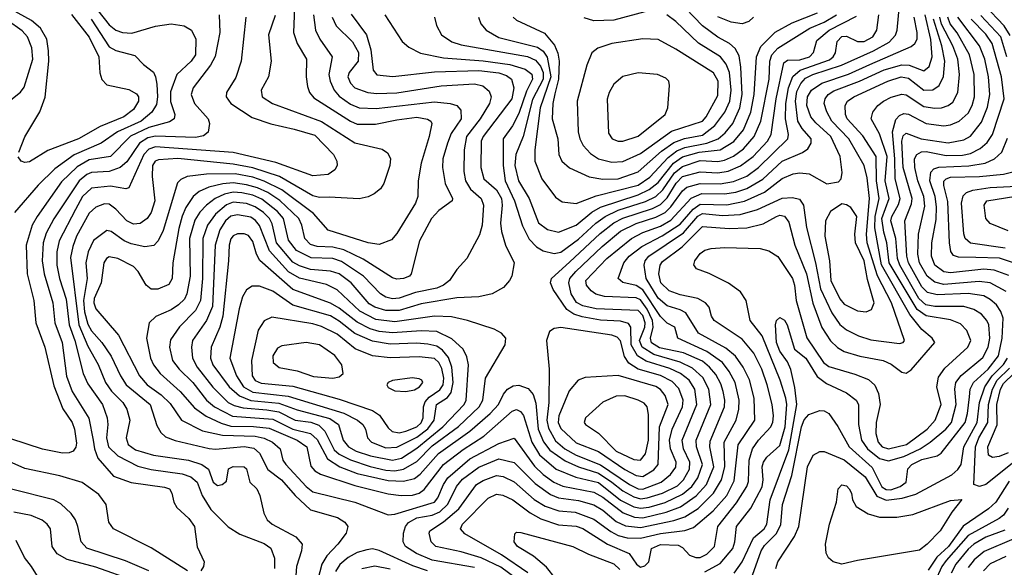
# Model space of a CAD drawing. Extents: x 997026 to 1115308, y 536381 to 619039.
# Tile 13 of 256: x 1002921 to 1007368, y 545621 to 548093. Entities that reach past the tile are written whole.
import ezdxf

# ---------------------------------------------------------------- set-up
doc = ezdxf.new("R2010")
doc.units = 0

msp = doc.modelspace()

# ---------------------------------------------------------------- linework, layer by layer
at = {"layer": '0CON20XD'}
for points in [[(1004164, 548185), (1004157.4, 548035), (1004174.1, 547985), (1004216.7, 547915), (1004215.3, 547835), (1004221.7, 547791.7), (1004230, 547765), (1004250.1, 547740.1), (1004415, 547634.4), (1004445, 547622), (1004528.5, 547621.5), (1004625, 547641.6), (1004715, 547652.2), (1004763.6, 547643.6), (1004778.6, 547635), (1004782.2, 547625), (1004771.2, 547565), (1004734.3, 547445), (1004720.6, 547365), (1004718.8, 547295), (1004709.3, 547265), (1004625, 547127.5), (1004600.3, 547099.7), (1004545, 547078.8), (1004495, 547085.2), (1004315, 547143.1), (1004248.4, 547218.4), (1004104.8, 547324.8), (1004025, 547364.7), (1003975, 547381.8), (1003895, 547397.2), (1003765, 547396.2), (1003677.1, 547385), (1003648.8, 547371.2), (1003634, 547356), (1003569.3, 547140.7), (1003547.4, 547095), (1003526.5, 547073.5), (1003487.1, 547067.1), (1003425, 547080.4), (1003394, 547094), (1003335, 547137.5), (1003315, 547141.5), (1003255, 547095.5), (1003230.2, 547045), (1003220.4, 546995), (1003225.8, 546925), (1003210.2, 546825), (1003214.2, 546774.2), (1003228.6, 546718.6), (1003245, 546688.9), (1003292.6, 546635), (1003334.4, 546574.4), (1003376.1, 546485), (1003402.2, 546445), (1003511.1, 546355), (1003541.3, 546261.3), (1003559.1, 546229.1), (1003580.5, 546210.5), (1003623.4, 546193.4), (1003776.5, 546156.5), (1003805, 546154), (1003935, 546166.6), (1003978.7, 546158.7), (1004005, 546136), (1004042.6, 546062.6), (1004104.4, 546015), (1004165, 545945.2), (1004235, 545879.8), (1004356.9, 545845), (1004389.1, 545825), (1004403.8, 545805), (1004395.4, 545775), (1004358.9, 545725), (1004307.8, 545672.2), (1004285.7, 545634.3), (1004257.9, 545525)], [(1005735, 545844.7), (1005840.6, 545869.4), (1005905.6, 545894.4), (1005977.2, 545942.8), (1006023.7, 545995), (1006056.4, 546075), (1006038.6, 546165), (1006039.9, 546190.1), (1006104.5, 546345), (1006106.1, 546375), (1006098.6, 546415), (1006088.5, 546448.5), (1006065, 546491.2), (1006036.7, 546525), (1006005, 546550.9), (1005918.7, 546588.7), (1005811.2, 546611.2), (1005775, 546634.5), (1005770.2, 546655), (1005782.2, 546705), (1005779.1, 546735), (1005755.6, 546785.6), (1005725, 546828.1), (1005705, 546837.6), (1005562.6, 546842.6), (1005523.8, 546853.8), (1005501.7, 546868.3), (1005480.9, 546895), (1005478.6, 546915), (1005572.6, 547015), (1005684.3, 547105.7), (1005735, 547131.7), (1005815, 547160.5), (1005862, 547188), (1005953.5, 547286.5), (1006002.1, 547307.9), (1006105, 547306.1), (1006155, 547314.4), (1006205, 547331.1), (1006277.5, 547372.5), (1006365, 547453.7), (1006456.9, 547493.1), (1006480.4, 547509.6), (1006496.2, 547535), (1006495.3, 547555), (1006455, 547601.6), (1006435.5, 547635), (1006424.5, 547725), (1006431.8, 547768.2), (1006448.8, 547805), (1006471, 547829), (1006502.9, 547845), (1006632.9, 547887.1), (1006777.8, 547952.2), (1006848.8, 547991.2), (1006876.7, 548023.3), (1006883.8, 548045), (1006897.5, 548192.5)], [(1007395, 548021.1), (1007366.8, 548065), (1007278.2, 548158.2)], [(1003274.5, 548135), (1003325, 548069.5), (1003355.5, 548045.5), (1003385, 548034.8), (1003428.3, 548031.7), (1003535, 548063.1), (1003605, 548074), (1003664.2, 548065), (1003697.9, 548045), (1003716.3, 548005), (1003714.7, 547935), (1003695.9, 547905), (1003630.5, 547845), (1003602.1, 547767.9), (1003603.1, 547723.1), (1003622.5, 547665), (1003619.5, 547645), (1003598.3, 547631.7), (1003505, 547606.4), (1003422.1, 547567.9), (1003332.1, 547475), (1003235, 547460.9), (1003181.4, 547428.6), (1003109.6, 547360.4), (1003000.2, 547205), (1002978.5, 547165), (1002950.7, 547075), (1002954.7, 546945), (1002985.2, 546825), (1002995, 546724), (1003034.7, 546615), (1003075, 546440.6), (1003116.3, 546336.3), (1003157.8, 546275), (1003169.3, 546245), (1003178.5, 546181.5), (1003175, 546163.1), (1003162.5, 546145), (1003145, 546137.1), (1003115, 546136.3), (1003025, 546154.2), (1002880.9, 546200.9)], [(1002917.1, 547495), (1002945, 547564), (1003012.6, 547677.4), (1003036.8, 547743.2), (1003053.4, 547905), (1003051.9, 547951.9), (1003043.3, 548005), (1003014.9, 548054.9), (1002975, 548089.5), (1002885, 548138.4)], [(1003155, 548117.1), (1003235, 548014.7), (1003278.8, 547925), (1003283.6, 547853.6), (1003292.8, 547822.8), (1003315, 547799.6), (1003415, 547777.3), (1003448.9, 547758.9), (1003457.3, 547745), (1003457.4, 547725), (1003435, 547687.3), (1003392.5, 547655), (1003285, 547611.3), (1003187.1, 547555), (1003047.8, 547502.3), (1002965, 547451.5), (1002945, 547448.6), (1002928.8, 547455), (1002914.3, 547474.3)], [(1003822.9, 548115), (1003825.3, 548035), (1003803.6, 547926.4), (1003782.6, 547887.4), (1003705, 547785.5), (1003695.8, 547755), (1003710.3, 547715), (1003773.2, 547645), (1003778.2, 547625), (1003772.5, 547585), (1003751.8, 547568.2), (1003715, 547560.4), (1003535, 547567.5), (1003500.4, 547559.6), (1003462, 547535), (1003405, 547451.9), (1003375, 547425.2), (1003325, 547407.5), (1003245, 547403.3), (1003225, 547394.2), (1003190.4, 547365), (1003076.3, 547193.7), (1003041.4, 547128.6), (1003027.7, 547085), (1003022.7, 547005), (1003031.4, 546945), (1003071.1, 546815), (1003079.6, 546725), (1003113.8, 546635), (1003133, 546483), (1003158.1, 546415), (1003233.9, 546293.9), (1003252.8, 546195), (1003258.8, 546155), (1003274.2, 546114.2), (1003345, 546032.5), (1003425, 546003.2), (1003575, 545983.1), (1003598, 545975), (1003609.2, 545955), (1003617.1, 545915), (1003631.1, 545891.1), (1003685, 545841.1), (1003710.8, 545805), (1003723, 545713), (1003754, 545645), (1003752, 545625), (1003738.8, 545605)], [(1004075, 548111.2), (1004045.3, 548025), (1004056.4, 547905), (1004045.6, 547835), (1004012.2, 547775), (1004016.9, 547745), (1004062.9, 547715), (1004283.8, 547633.8), (1004435, 547537.5), (1004558, 547508), (1004582.6, 547492.6), (1004596.4, 547466.4), (1004593.3, 547435), (1004566.2, 547353.8), (1004550.9, 547329.1), (1004522.8, 547307.2), (1004495, 547292.9), (1004455, 547284.2), (1004318.6, 547291.4), (1004275, 547290.4), (1004245, 547297.2), (1004095.1, 547385.1), (1003974.2, 547424.2), (1003885, 547440), (1003635, 547466.1), (1003549, 547461), (1003533.8, 547455), (1003521.1, 547435), (1003519.8, 547385), (1003531.5, 547275), (1003515, 547223.1), (1003496.9, 547195), (1003465, 547173.5), (1003435, 547170.2), (1003405, 547184.7), (1003355, 547237.9), (1003325, 547260), (1003305, 547261.9), (1003265, 547246), (1003235, 547218.9), (1003178.7, 547115), (1003161.1, 547068.9), (1003150.9, 547019.1), (1003189.2, 546715), (1003228.8, 546618.8), (1003275.9, 546535.9), (1003308.8, 546455), (1003336.6, 546416.6), (1003386.8, 546365), (1003404.7, 546335), (1003419.2, 546285), (1003401.9, 546205), (1003411.8, 546175), (1003445, 546151.2), (1003525, 546127), (1003683.9, 546103.9), (1003743.5, 546085), (1003773.8, 546063.8), (1003795.4, 546005), (1003815, 545989.6), (1003836.2, 545995), (1003855, 546010), (1003865, 546065.8), (1003885, 546076.2), (1003935, 546074), (1003945.8, 546065), (1003961.2, 546005), (1003992, 545975), (1004005.6, 545945.6), (1004023.5, 545865), (1004038.9, 545835), (1004061.4, 545815), (1004168.6, 545758.6), (1004196.5, 545725), (1004194.5, 545695), (1004171.8, 545625), (1004158.3, 545441.7)], [(1004248.3, 548115), (1004256.8, 548045), (1004277.1, 548005), (1004332.7, 547925), (1004318.3, 547845), (1004323.4, 547815), (1004341.7, 547775), (1004365, 547748.3), (1004415, 547712.1), (1004455, 547695.6), (1004532, 547692), (1004795, 547722.1), (1004865, 547715.3), (1004895.2, 547705.2), (1004914.1, 547684.1), (1004915.7, 547645), (1004870.8, 547579.2), (1004853.5, 547535), (1004832.9, 547465), (1004831.2, 547425), (1004842.9, 547352.9), (1004875.5, 547285), (1004874.3, 547275), (1004815, 547231.8), (1004781.6, 547195), (1004726.9, 547095), (1004689.2, 546945), (1004682, 546935), (1004655, 546923.9), (1004625, 546922.3), (1004605, 546928.2), (1004472.3, 547012.3), (1004385, 547054), (1004335, 547065.7), (1004265, 547069.2), (1004235, 547078.4), (1004209.3, 547105), (1004196.1, 547165), (1004181.7, 547195), (1004096.5, 547276.5), (1004042.1, 547312.1), (1003995, 547334.1), (1003945, 547348.1), (1003885, 547356.2), (1003838.2, 547351.8), (1003775, 547336.5), (1003732.6, 547317.4), (1003705, 547294.7), (1003672.2, 547245), (1003654.6, 547205.4), (1003640.4, 547149.6), (1003613.3, 546995), (1003610.3, 546925), (1003595, 546897.9), (1003545, 546875.9), (1003515, 546877.1), (1003492.4, 546895), (1003456.4, 546956.4), (1003435, 546978.5), (1003365, 547015.2), (1003325, 547022.2), (1003313.4, 547015), (1003301.6, 546995), (1003289.3, 546905), (1003258.4, 546835), (1003256.3, 546815), (1003265, 546787.8), (1003368.1, 546668.1), (1003462.4, 546485), (1003497.2, 546445), (1003560.1, 546400.1), (1003600.9, 546360.9), (1003652.5, 546285), (1003747.4, 546237.4), (1003837.5, 546217.5), (1003985, 546213), (1004025, 546203.4), (1004062.8, 546185), (1004097.7, 546155), (1004110, 546105), (1004122.9, 546085), (1004215.1, 545985.1), (1004245, 545961.3), (1004435, 545915.2), (1004585, 545857.1), (1004615, 545860), (1004794.1, 545915), (1004810.2, 545935), (1004835.8, 545995), (1004855.5, 546025), (1004955, 546110.2), (1005085, 546179.6), (1005155, 546203.8), (1005247, 546077), (1005285, 546039.8), (1005333.2, 546005), (1005375, 545986.3), (1005515, 545959.7), (1005555, 545937.6), (1005646.5, 545866.5), (1005697.6, 545847.6), (1005735, 545844.7)], [(1004418.5, 548118.5), (1004487, 548025), (1004506.8, 547956.8), (1004517.5, 547865), (1004535, 547844.7), (1004606.4, 547836.4), (1004795, 547858.1), (1004995, 547863.2), (1005085, 547852.9), (1005120.3, 547840.3), (1005142.7, 547825), (1005152.5, 547785), (1005144.3, 547735), (1005014.8, 547565), (1005005.7, 547545), (1005003.7, 547425), (1005016.9, 547375), (1005075, 547324.3), (1005098.1, 547285), (1005101.1, 547255), (1005092.9, 547175), (1005096.8, 547136.8), (1005114.7, 547074.7), (1005154.4, 546995), (1005144.2, 546935), (1005134.2, 546915), (1005106.2, 546883.8), (1005055.4, 546854.6), (1004995, 546842.3), (1004895, 546837.5), (1004735, 546810.1), (1004635, 546780.3), (1004575, 546780.1), (1004525, 546794.6), (1004500.2, 546810.2), (1004418.1, 546905), (1004364.7, 546945), (1004325, 546958.2), (1004235, 546965.4), (1004185, 546981.5), (1004155, 546998.8), (1004081.4, 547085), (1004061.2, 547171.2), (1004049.7, 547195), (1004022.5, 547222.5), (1003985, 547248.1), (1003945, 547263.2), (1003885, 547269.2), (1003855, 547256.4), (1003805, 547215.2), (1003769.7, 547165), (1003748.6, 547105), (1003747.4, 546925), (1003738.3, 546825), (1003715, 546779.5), (1003643.3, 546706.7), (1003601.9, 546648.1), (1003598.3, 546615), (1003611, 546555), (1003641.7, 546515), (1003703.1, 546455), (1003765.1, 546375.1), (1003801.4, 546345), (1003882.9, 546302.9), (1004065, 546290.2), (1004154.6, 546244.6), (1004235, 546225.4), (1004265, 546198.3), (1004310.9, 546110.9), (1004367.6, 546075), (1004445, 546043.8), (1004585, 546013.2), (1004655, 546010), (1004705, 546022), (1004729.5, 546040.5), (1004812.6, 546135), (1004954, 546235), (1005046.4, 546315), (1005084.4, 546355), (1005107.1, 546402.9), (1005125.2, 546424.8), (1005150.7, 546439.3), (1005175, 546442.3), (1005217.8, 546427.8), (1005240.7, 546400.7), (1005251.9, 546361.9), (1005262.7, 546245), (1005287.4, 546187.4), (1005315, 546150.3), (1005385, 546101), (1005445, 546073.6), (1005535, 546045.3), (1005596.2, 546005), (1005645, 545965.3), (1005695, 545938.2), (1005725, 545929.6)], [(1004570, 548115), (1004648.1, 547995), (1004679.5, 547969.5), (1004731.7, 547941.7), (1004835, 547920.2), (1005015, 547907.7), (1005135, 547890.1), (1005205, 547868.9), (1005235, 547847.5), (1005236.8, 547825), (1005209.8, 547770.2), (1005175, 547668.8), (1005146.5, 547613.5), (1005105.3, 547555), (1005105.4, 547435.4), (1005114.6, 547365), (1005156.1, 547275), (1005191.8, 547161.9), (1005222.9, 547102.9), (1005255, 547067.1), (1005285, 547049.5), (1005335, 547038.1)], [(1005198.6, 545545), (1005095, 545621.2), (1005005, 545662.9), (1004915, 545690.2), (1004800.5, 545715), (1004780, 545735), (1004770.8, 545775), (1004774, 545785), (1004835, 545826.4), (1004904.8, 545885), (1004985.1, 545994.9), (1005015, 546012.8), (1005075, 546035.6), (1005105, 546030.2), (1005155, 546006), (1005245, 545927.4), (1005295, 545896.8), (1005355.9, 545875.9), (1005429.9, 545870.1), (1005515, 545838.5), (1005591.7, 545781.7), (1005625, 545764), (1005665, 545754.4), (1005725, 545752.8), (1005815, 545773.5), (1005925, 545787.2), (1005965, 545799.8), (1006054, 545875), (1006115, 545945.2), (1006148.5, 546011.5), (1006166.4, 546173.6), (1006241, 546285), (1006239.1, 546385), (1006217.5, 546467.5), (1006188.4, 546525), (1006153.7, 546573.7), (1006110.2, 546610.2), (1005987.4, 546677.4), (1005929.7, 546769.7), (1005905, 546783.8), (1005845, 546801), (1005805, 546835.6), (1005750.8, 546925), (1005741.4, 546985), (1005746.3, 547005), (1005763.5, 547025), (1005918.6, 547131.4), (1005984.4, 547205.6), (1006005, 547217.7), (1006095, 547209.1), (1006175, 547212.9), (1006253.7, 547236.3), (1006365, 547287.8), (1006410.9, 547290.9), (1006442.7, 547282.7), (1006461.1, 547255), (1006474.8, 547155), (1006515.4, 546995.4), (1006537.5, 546877.5), (1006589.5, 546769.5), (1006625, 546717.6), (1006655, 546692.7), (1006709.4, 546665), (1006765, 546647.4), (1006895, 546631.8), (1006911.2, 546635), (1006917.5, 546645), (1006858.4, 546815), (1006795, 546936.4), (1006748.2, 547085), (1006745.1, 547125), (1006759.1, 547285), (1006748.6, 547378.6), (1006735.5, 547435), (1006665.9, 547555), (1006589, 547635), (1006566.3, 547676.3), (1006555.2, 547715), (1006558.9, 547735), (1006572.6, 547755), (1006598.3, 547771.7), (1006714.7, 547815.3), (1006825, 547866.4), (1006905, 547889), (1006938.2, 547888.2), (1007005, 547862.5), (1007028.3, 547881.7), (1007042.4, 547925), (1007036.7, 548003.3), (1007011.4, 548115)], [(1005725, 545929.6), (1005755, 545933.8), (1005825, 545955.1), (1005891.8, 545988.2), (1005919.7, 546015), (1005946.1, 546063.9), (1005948.3, 546095), (1005919.1, 546155), (1005913.7, 546195), (1005980.2, 546355), (1005969.8, 546425), (1005944.4, 546465), (1005906.2, 546495), (1005857.6, 546517.6), (1005751.4, 546551.4), (1005711.3, 546575), (1005683.4, 546625), (1005681.9, 546705), (1005671.1, 546721.1), (1005635, 546732.1), (1005545, 546736.7), (1005461.3, 546751.3), (1005423.5, 546763.5), (1005392.7, 546785), (1005330.8, 546875), (1005318.9, 546905), (1005323.8, 546925), (1005405, 546998.5), (1005542.7, 547127.3), (1005604.3, 547175.7), (1005645, 547197.4), (1005779.7, 547240.3), (1005815, 547258.5), (1005845, 547288.5), (1005886.3, 547355), (1005915, 547385.1), (1005995, 547406.2), (1006075, 547401.3), (1006120.9, 547409.1), (1006177.3, 547432.7), (1006234, 547475), (1006298, 547545), (1006315.2, 547575), (1006337.8, 547735), (1006372.3, 547897.7), (1006389.4, 547910.6), (1006445, 547912), (1006488.9, 547925), (1006507.1, 547945), (1006521, 547999), (1006577, 548045), (1006700.5, 548109.5)], [(1005335, 547038.1), (1005365, 547044), (1005445, 547102.5), (1005524.1, 547175), (1005565.7, 547205), (1005625, 547232.6), (1005748.4, 547271.6), (1005795, 547294.6), (1005825.6, 547324.4), (1005878.9, 547401.1), (1005915, 547430.8), (1005995, 547456.8), (1006075, 547452.8), (1006105, 547458.2), (1006145, 547477), (1006189.7, 547510.3), (1006238.6, 547565), (1006269.3, 547635), (1006305.9, 547825), (1006309.7, 547905), (1006318.7, 547935), (1006345.7, 547965), (1006490.3, 548055), (1006555, 548081.8), (1006610.6, 548115)], [(1005355, 547134.2), (1005435, 547166), (1005506, 547224), (1005544, 547246), (1005715, 547301.6), (1005764.3, 547325.7), (1005805, 547358.1), (1005874.6, 547445), (1005915, 547473.4), (1005990, 547495), (1006085, 547505.9), (1006146.7, 547543.3), (1006190.2, 547595), (1006224, 547675), (1006238.8, 547755), (1006249, 547925), (1006268, 547972), (1006333.6, 548036.4), (1006410.5, 548079.5), (1006524.7, 548124.7)], [(1005725, 545887), (1005765, 545892.9), (1005836.2, 545913.8), (1005915, 545950.5), (1005957, 545985), (1005984, 546025), (1006005.6, 546085), (1005977.3, 546165), (1005976.7, 546195), (1006042.3, 546355), (1006033.9, 546425), (1006007, 546477), (1005959.3, 546519.3), (1005905, 546547), (1005785, 546581.4), (1005732.1, 546615), (1005720, 546645), (1005745, 546704.7), (1005746.8, 546725), (1005735, 546757), (1005715, 546779.7), (1005525, 546788.1), (1005465, 546801), (1005436.2, 546816.2), (1005412.2, 546855), (1005401.6, 546905), (1005406.7, 546925), (1005433.4, 546956.6), (1005551.4, 547068.6), (1005635, 547137.9), (1005705, 547173.1), (1005795, 547200.9), (1005836.9, 547223.1), (1005862.3, 547247.7), (1005915, 547321.1), (1005935, 547337.5), (1005995, 547354.1), (1006085, 547352), (1006145, 547362.3), (1006205, 547386.9), (1006258.5, 547425), (1006390.5, 547555), (1006392.9, 547575), (1006380.3, 547645), (1006381.3, 547715), (1006393.6, 547785), (1006413.1, 547836.9), (1006445.6, 547864.4), (1006578, 547912), (1006595.2, 547925), (1006605.9, 547944.1), (1006613.8, 547995), (1006635, 548017), (1006655, 548019.3), (1006705.2, 547995.2), (1006735, 547993.8), (1006774.7, 548015), (1006791.9, 548045), (1006800.9, 548115)], [(1005435, 547263.7), (1005525, 547298.5), (1005715, 547346.6), (1005767.5, 547382.5), (1005849.5, 547470.5), (1005889.2, 547500.8), (1005925, 547516.6), (1006024.3, 547535.7), (1006076.2, 547555), (1006108, 547582), (1006141.6, 547625), (1006173.5, 547695), (1006184.1, 547755), (1006178.5, 547878.5), (1006170.2, 547930.2), (1006152.3, 547962.3), (1006127.7, 547985), (1006075, 548013.9), (1006005, 548065.2), (1005928.4, 548145)], [(1005745, 548128.4), (1005605, 548090.2), (1005515, 548087.3), (1005471, 548101)], [(1005555, 547372.3), (1005625, 547374.5), (1005715, 547405.6), (1005820.2, 547499.8), (1005875, 547538.3), (1005923.2, 547556.8), (1006005, 547572.3), (1006061.6, 547615), (1006106.1, 547675), (1006128.4, 547725), (1006135.1, 547775), (1006127, 547855), (1006112.1, 547892.1), (1006085.8, 547925), (1005987.3, 547987.3), (1005885, 548084.7), (1005843.5, 548115)], [(1007378.9, 547925), (1007352.2, 548015), (1007262.6, 548112.6)], [(1002873.8, 547725), (1002925, 547765.5), (1002941.7, 547788.3), (1002980.5, 547915), (1002976, 547966), (1002957.1, 548015), (1002932.3, 548042.3), (1002865, 548090.9)], [(1003244.9, 548094.9), (1003325, 547971.1), (1003355, 547953.3), (1003441.2, 547931.2), (1003480.3, 547890.2), (1003525, 547856.4), (1003535.5, 547835.5), (1003541.5, 547801.5), (1003544.3, 547745), (1003539.3, 547710.7), (1003518.4, 547675), (1003470.4, 547635), (1003363.9, 547586.1), (1003289.6, 547535), (1003166.7, 547483.3), (1003080.5, 547419.5), (1003005, 547345.9), (1002897.8, 547222.2)], [(1003942.8, 548105), (1003921.4, 547905), (1003898.1, 547831.9), (1003855.4, 547765), (1003854.6, 547745), (1003875.4, 547715), (1003971.9, 547651.9), (1004055, 547622.6), (1004160.9, 547599.1), (1004255, 547571.7), (1004338.2, 547485), (1004353.8, 547455), (1004354.5, 547435), (1004345.3, 547414.7), (1004315.3, 547394.7), (1004245, 547387.4), (1004078.5, 547448.5), (1003885, 547493.5), (1003535, 547519.3), (1003505, 547508.6), (1003482.7, 547485), (1003415, 547333.3), (1003401.2, 547328.8), (1003330.8, 547340.8), (1003245, 547332.8), (1003205.2, 547295), (1003173.6, 547236.4), (1003099.3, 547095), (1003089.8, 547045), (1003088.6, 546985), (1003100.8, 546925), (1003131.6, 546831.6), (1003145.4, 546715), (1003170.9, 546645), (1003208.7, 546495), (1003229.5, 546449.5), (1003295.7, 546355), (1003315.8, 546295.8), (1003319.8, 546265), (1003314.2, 546205), (1003323, 546165), (1003365, 546124.5), (1003455, 546078), (1003515, 546061.8), (1003655, 546043), (1003695, 546029.3), (1003722.2, 546005), (1003745.1, 545945.1), (1003785, 545881.5), (1003863.7, 545803.7), (1003915, 545769.7), (1004025, 545727.5), (1004055, 545706.5), (1004072.7, 545662.7), (1004071.8, 545615)], [(1004332.6, 548105), (1004350.8, 548065), (1004425, 547993.2), (1004451.5, 547945), (1004450.3, 547905), (1004409.5, 547855), (1004403.5, 547835), (1004415, 547806.8), (1004435, 547785.2), (1004494, 547764), (1004535, 547759.1), (1004625, 547763.5), (1004824.8, 547794.8), (1004975, 547802.9), (1005012.5, 547795), (1005041, 547771), (1005050, 547745), (1005042.6, 547715), (1005001.2, 547645), (1004939, 547565), (1004928.3, 547505), (1004926.9, 547406.9), (1004934.8, 547365), (1004958, 547328), (1005005, 547285.3), (1005016.2, 547255), (1005010, 547165), (1004998, 547122), (1004941.4, 547015), (1004895, 546965.6), (1004861.8, 546915), (1004836.1, 546893.9), (1004805, 546880.8), (1004709.2, 546860.8), (1004635, 546836.2), (1004605, 546833.2), (1004575, 546840.8), (1004550.4, 546855), (1004474.3, 546935), (1004375, 547001.9), (1004335, 547014.6), (1004238.2, 547018.2), (1004171.3, 547051.3), (1004135, 547097.7), (1004113, 547195), (1004085, 547226.9), (1004015, 547282.4), (1003975, 547300.4), (1003925, 547311.1), (1003885, 547314.3), (1003845.9, 547305), (1003804.2, 547285), (1003764.5, 547255.5), (1003735.3, 547224.7), (1003712.4, 547187.6), (1003688.4, 547105), (1003691.8, 546935), (1003676.9, 546855), (1003665, 546831.1), (1003638, 546805), (1003605, 546782.5), (1003536.7, 546753.3), (1003506.5, 546725), (1003493.4, 546655), (1003512, 546565), (1003525.8, 546535), (1003556.4, 546495), (1003645.8, 546415), (1003711.3, 546341.3), (1003763.5, 546303.5), (1003831.1, 546271.1), (1003875, 546257.3), (1003977.1, 546257.1), (1004048.8, 546248.8), (1004175.3, 546195.3), (1004218, 546165), (1004236.6, 546076.6), (1004255, 546055.9), (1004280.6, 546040.6), (1004435, 545990.5), (1004585, 545953.1), (1004645, 545945.5), (1004695, 545947), (1004725, 545954.8), (1004747.9, 545972.1), (1004835, 546085.5), (1004925, 546153.2), (1005017.5, 546212.5), (1005145, 546326.1), (1005165, 546333.8), (1005183.9, 546323.9), (1005196.1, 546306.1), (1005234.1, 546185), (1005269.2, 546129.2), (1005345, 546063.5), (1005432.7, 546027.3), (1005535, 546003.3), (1005635, 545924.1), (1005695, 545894), (1005725, 545887)], [(1004975, 545620.1), (1004785, 545652.3), (1004713.4, 545683.3), (1004664.2, 545715), (1004653.8, 545735), (1004655.2, 545775.2), (1004663.2, 545805), (1004677.2, 545822.8), (1004715, 545844.4), (1004785, 545856), (1004819.2, 545870.8), (1004854.5, 545905.5), (1004894.1, 545985), (1004922, 546018), (1004995, 546072.6), (1005085, 546110.2), (1005155, 546094.3), (1005249, 545999), (1005319.1, 545949.1), (1005355, 545934.3), (1005445, 545923), (1005515, 545902.4), (1005555, 545878.1), (1005615, 545827.3), (1005657.7, 545807.7), (1005725, 545799.7), (1005875, 545831.7), (1005925, 545849), (1005985, 545886.8), (1006055.2, 545955), (1006091, 546015), (1006106.1, 546075), (1006103.5, 546185), (1006157.2, 546285), (1006169.7, 546335), (1006170.5, 546375), (1006153.1, 546455), (1006125.9, 546505), (1006095.1, 546545.1), (1006024.7, 546594.7), (1005894.3, 546655), (1005880, 546705), (1005845, 546723.6), (1005815, 546752.7), (1005735, 546873.1), (1005705, 546893.3), (1005645, 546907.2), (1005623.6, 546925), (1005650.3, 546995), (1005674.3, 547025), (1005730.9, 547069.1), (1005823.3, 547116.7), (1005905, 547169.9), (1005962.9, 547237.1), (1005995, 547260.1), (1006115, 547257.9), (1006195, 547273.5), (1006285.3, 547315), (1006365, 547376), (1006415, 547396.4), (1006445, 547401.6), (1006486.6, 547396.6), (1006567.3, 547352.7), (1006618.8, 547361.2), (1006630.8, 547375), (1006636.4, 547403.6), (1006626.8, 547475), (1006584.8, 547565), (1006516.9, 547626.9), (1006494.4, 547655), (1006476.5, 547705), (1006478.8, 547745), (1006497.1, 547775), (1006543.7, 547806.3), (1006665, 547847.5), (1006761.2, 547891.2), (1006947.8, 547972.2), (1006964.8, 547985.2), (1006974.8, 548005.2), (1006974.8, 548035), (1006960.8, 548105)], [(1004795.5, 548105), (1004803.1, 548066.9), (1004826.4, 548025), (1004872.5, 547992.5), (1004915, 547980), (1005215, 547926.6), (1005250.3, 547910.3), (1005273.1, 547883.1), (1005285.4, 547855), (1005285.4, 547825), (1005238, 547732), (1005195, 547565.5), (1005162.5, 547485), (1005158.1, 547435), (1005174.1, 547365), (1005222.8, 547285), (1005265, 547175.4), (1005305, 547145.8), (1005355, 547134.2)], [(1005215.9, 545595.9), (1005097.1, 545677.1), (1004932.2, 545772.2), (1004912.5, 545795), (1004920.7, 545815), (1005037.6, 545932.4), (1005075, 545951.3), (1005103.4, 545946.6), (1005148.9, 545925), (1005226.2, 545866.2), (1005275, 545839.5), (1005355, 545812.7), (1005435, 545806.9), (1005465, 545795.2), (1005575.6, 545725.6), (1005673.5, 545683.5), (1005706.7, 545635), (1005725, 545621.8), (1005745, 545626.9), (1005762.7, 545645), (1005775.5, 545705), (1005815, 545723.9), (1005895, 545720.5), (1005915, 545710.4), (1005945.8, 545675.8), (1005975, 545665.2), (1005995, 545665.2), (1006025, 545680.4), (1006059, 545715), (1006073.9, 545805), (1006158.1, 545911.9), (1006205.9, 545985), (1006212.6, 546007.4), (1006215.8, 546105), (1006231.3, 546155), (1006258.4, 546195), (1006313.8, 546255), (1006323.4, 546276.6), (1006325.2, 546305), (1006320, 546355), (1006297.5, 546445), (1006272.7, 546515), (1006237.1, 546587.1), (1006185, 546650.5), (1006058.1, 546735), (1006045.7, 546755), (1006035.6, 546795), (1006018.6, 546815), (1005983.8, 546833.8), (1005905, 546850.7), (1005855, 546869.4), (1005817.1, 546905), (1005807.9, 546945), (1005813.9, 546985), (1005825, 547001.9), (1005912.7, 547067.3), (1006005, 547159.3), (1006125, 547150.2), (1006206.1, 547153.9), (1006279, 547171), (1006339.1, 547205), (1006355, 547210.6), (1006375, 547205.8), (1006395, 547178.5), (1006422.4, 547075), (1006475.5, 546945.5), (1006502.7, 546812.7), (1006543.7, 546703.7), (1006583.2, 546643.2), (1006615, 546612.9), (1006645, 546595.2), (1006715, 546574), (1006821.4, 546555), (1006857.4, 546537.4), (1006905, 546501.2), (1006925, 546497.3), (1006947.5, 546512.5), (1007054.5, 546635), (1007042.5, 546655), (1006995, 546694.7), (1006942, 546762), (1006814.3, 546985.7), (1006783.8, 547153.8), (1006785.7, 547205), (1006803.4, 547285), (1006790.4, 547365), (1006789.7, 547475), (1006729.1, 547569.1), (1006658.1, 547645), (1006650.5, 547665), (1006648.8, 547705), (1006660, 547725), (1006688.8, 547745), (1006842.9, 547815), (1006902.9, 547835), (1006935, 547828.8), (1007005, 547774.4), (1007045, 547776.7), (1007074.1, 547795.9), (1007093.8, 547836.2), (1007099.7, 547905), (1007085.5, 547974.5), (1007047.7, 548095)], [(1004992.9, 548105), (1005003.6, 548075), (1005028.2, 548045), (1005085, 548012.8), (1005259.4, 547969.4), (1005285, 547951.3), (1005303.3, 547923.3), (1005319.7, 547835), (1005271.7, 547695), (1005248.4, 547505), (1005248.6, 547455), (1005279.6, 547375), (1005341.2, 547291.2), (1005370.8, 547270.8), (1005435, 547263.7)], [(1005149.5, 548105), (1005165, 548090.9), (1005292, 548032), (1005337.4, 547977.4), (1005352.4, 547942.4), (1005358, 547905), (1005354.5, 547825), (1005338.5, 547758.5), (1005329.1, 547715), (1005325.5, 547645), (1005351.9, 547555), (1005356.7, 547485), (1005370.4, 547455), (1005404.8, 547424.8), (1005493.3, 547383.3), (1005555, 547372.3)], [(1006015, 545600.2), (1006085, 545638), (1006141.5, 545705), (1006151.2, 545735), (1006158.4, 545805), (1006222.7, 545887.3), (1006275.3, 545984.7), (1006279.7, 546015), (1006274.5, 546075), (1006280, 546095), (1006295, 546117.5), (1006355, 546171.3), (1006378, 546255), (1006385.4, 546355), (1006381, 546385), (1006355.8, 546465), (1006274.4, 546665), (1006220.3, 546735), (1006202.2, 546825), (1006177.3, 546865), (1006122.9, 546902.9), (1006035, 546946.9), (1005977.8, 546967.8), (1005965.7, 546985.7), (1005970.5, 547005), (1005995, 547037.5), (1006015, 547052.2), (1006045, 547060.5), (1006105, 547064.5), (1006265, 547060), (1006305, 547050), (1006345, 547024.4), (1006411.2, 546925), (1006420.3, 546895), (1006427.6, 546825), (1006476.9, 546656.9), (1006551.9, 546545), (1006575, 546527.8), (1006693.4, 546493.4), (1006755, 546468.8), (1006783.2, 546443.2), (1006800.6, 546405), (1006807.8, 546355), (1006789.6, 546275), (1006788, 546225), (1006798.1, 546185), (1006817.2, 546165), (1006845, 546155.2), (1006926.9, 546175), (1007019.5, 546245), (1007056.6, 546285), (1007082.3, 546355), (1007063, 546435), (1007071, 546479), (1007100.1, 546519.9), (1007204.1, 546615), (1007216.8, 546645), (1007199.5, 546689.5), (1007170.5, 546720.5), (1007125, 546737.7), (1007015, 546755.4), (1006975, 546785.1), (1006848, 546995), (1006837.5, 547085), (1006824.3, 547134.3), (1006815.3, 547195), (1006848.2, 547285), (1006829.7, 547365), (1006839.8, 547475), (1006805, 547577.9), (1006766.7, 547645), (1006774.6, 547675), (1006796.9, 547705), (1006822.7, 547725), (1006857.5, 547742.5), (1006905, 547756.1), (1006925, 547753.1), (1007005, 547700.8), (1007055, 547693), (1007085, 547695.2), (1007114.2, 547705.8), (1007135, 547721.2), (1007159, 547765), (1007165.5, 547845), (1007158.7, 547915), (1007135.4, 547975), (1007085, 548073.5), (1007076.7, 548105)], [(1006236.1, 548103.9), (1006215, 548084.6), (1006185, 548074.7), (1006135, 548081.2), (1006075, 548106.5)], [(1006148.1, 545595), (1006185, 545646), (1006235.9, 545754.1), (1006283.8, 545795), (1006295.5, 545815), (1006310.9, 545925), (1006395, 546151.5), (1006431.9, 546355), (1006422.7, 546432.7), (1006403.4, 546513.4), (1006388.7, 546548.7), (1006355, 546596.7), (1006339.6, 546635), (1006334.4, 546715), (1006340, 546735), (1006355, 546747.9), (1006375, 546736.2), (1006386.9, 546715), (1006420.7, 546605), (1006471.4, 546565), (1006522.3, 546482.3), (1006565, 546450.2), (1006655, 546408.6), (1006698.9, 546375), (1006709.1, 546355), (1006709, 546265), (1006723.8, 546195), (1006749.8, 546155), (1006805, 546112.5), (1006845, 546101.4), (1006915, 546121.2), (1006988.6, 546155), (1007033.5, 546185), (1007103.7, 546245), (1007129.2, 546275), (1007151.2, 546355), (1007144.1, 546425), (1007149.8, 546455), (1007172.8, 546487.2), (1007271.4, 546568.6), (1007295.5, 546615), (1007303.2, 546655), (1007298.4, 546715), (1007290, 546735), (1007265, 546763.1), (1007230.4, 546785), (1007185, 546798.5), (1007055, 546798.9), (1007014.1, 546805.9), (1006982.8, 546835), (1006895.8, 546985), (1006885.1, 547015), (1006877.8, 547105), (1006856.3, 547185), (1006859.6, 547205), (1006890.8, 547259.2), (1006897.4, 547285), (1006874.6, 547375), (1006874.1, 547465), (1006863.5, 547586.5), (1006878.2, 547641.8), (1006895, 547659.8), (1006915, 547669.6), (1006935, 547666), (1007015, 547624.8), (1007095, 547614.3), (1007125, 547618.6), (1007164.5, 547635), (1007205, 547671.1), (1007222.9, 547705), (1007233.4, 547745), (1007231.9, 547845), (1007211.7, 547935), (1007155, 548034), (1007124.4, 548074.4), (1007112.4, 548105)], [(1006216.3, 545543.7), (1006269.5, 545695), (1006285, 545718.6), (1006338.2, 545771.8), (1006358.2, 545811.8), (1006366.3, 545905), (1006409, 546035), (1006453, 546255), (1006465, 546286.7), (1006485, 546311.3), (1006535, 546328.8), (1006555, 546327.3), (1006575, 546315.5), (1006616.9, 546256.9), (1006667.8, 546165), (1006770.7, 546070.7), (1006814.5, 545984.5), (1006835, 545971.6), (1006855, 545970.6), (1006897.5, 545985), (1006924.7, 546005), (1006932.9, 546065), (1006950.8, 546085), (1006995, 546107.3), (1007065.7, 546124.3), (1007083.5, 546136.5), (1007191.8, 546275), (1007202.7, 546315), (1007210.3, 546389.7), (1007214.6, 546425.4), (1007228.5, 546455), (1007295, 546515.5), (1007342.3, 546575), (1007358.7, 546655), (1007362.8, 546745), (1007352.8, 546775), (1007332.4, 546805), (1007305, 546830.4), (1007275.6, 546845.6), (1007205, 546856.4), (1007065, 546850.3), (1007021.4, 546861.4), (1006995, 546886.7), (1006935.6, 546995), (1006927.8, 547025), (1006918.4, 547185), (1006948.6, 547261.4), (1006951.6, 547285), (1006911.5, 547425), (1006905.4, 547544.6), (1006911.9, 547568.1), (1006925, 547580.2), (1006993.1, 547555), (1007115, 547536.7), (1007185, 547550.2), (1007215, 547567.7), (1007265, 547630.7), (1007292.3, 547697.7), (1007302.5, 547755), (1007297.2, 547835), (1007279.9, 547915), (1007256.8, 547975), (1007158.4, 548105)], [(1007375.9, 546865.9), (1007305, 546905.2), (1007255, 546911.6), (1007095, 546896.8), (1007055, 546907.3), (1007019.6, 546935), (1006984.6, 546995), (1006977.9, 547035), (1006981.2, 547125), (1007008.7, 547251.3), (1007005.2, 547294.8), (1006976.9, 547365), (1006963.4, 547425), (1006962.9, 547465), (1006973.8, 547485), (1006994, 547496), (1007015, 547498), (1007105, 547480.3), (1007179.2, 547480.8), (1007215, 547488.6), (1007259.1, 547510.9), (1007291.4, 547538.6), (1007315.2, 547575), (1007367.4, 547735), (1007356.2, 547835), (1007312.9, 547985), (1007285, 548028), (1007219, 548095)], [(1005595, 547450.4), (1005645, 547453.5), (1005725, 547489.3), (1005865, 547589.5), (1006005, 547634.5), (1006022.1, 547655), (1006075, 547751.4), (1006075.6, 547815), (1006055, 547852.4), (1005885, 547960.6), (1005805, 548003.1), (1005735, 548006.8), (1005595, 547985.3), (1005532, 547965), (1005505.9, 547944.1), (1005482.7, 547887.3), (1005439.3, 547725), (1005443.4, 547586.6), (1005450.8, 547555), (1005466.5, 547525), (1005498.7, 547488.7), (1005535, 547464.8), (1005595, 547450.4)], [(1005645, 547544.2), (1005715, 547567.5), (1005836.7, 547665), (1005848.5, 547695), (1005855.9, 547795.9), (1005853.8, 547815), (1005839.7, 547829.7), (1005802.5, 547845), (1005715, 547853.6), (1005645, 547836.9), (1005605, 547802.5), (1005583.5, 547765), (1005574.5, 547734.5), (1005581.1, 547581.1), (1005597.1, 547555), (1005624.3, 547544.3), (1005645, 547544.2)], [(1007388.5, 546938.5), (1007322.3, 546962.3), (1007275, 546967.4), (1007125, 546950), (1007095, 546955.2), (1007054, 546985), (1007038.8, 547025), (1007041.5, 547085), (1007059.7, 547190.3), (1007061.2, 547248.8), (1007055.9, 547295), (1007031.3, 547365), (1007035.8, 547404.2), (1007050.1, 547419.9), (1007072.1, 547427.9), (1007207.5, 547432.5), (1007281.1, 547445), (1007324.6, 547465.4), (1007356.3, 547495), (1007382.4, 547557.6)], [(1007409.2, 546995), (1007345.8, 547015.8), (1007239.8, 547019.8), (1007160.7, 547020.7), (1007139.1, 547029.1), (1007127.1, 547047.1), (1007120, 547085), (1007112.5, 547272.5), (1007094.5, 547345), (1007095.5, 547364.5), (1007105, 547375.2), (1007125, 547382.3), (1007255.4, 547384.6), (1007364.8, 547395.2), (1007412.6, 547407.4)], [(1007371.9, 547061.9), (1007215, 547084.8), (1007191.7, 547105), (1007185, 547126.7), (1007174.2, 547265), (1007182.7, 547297.3), (1007197.8, 547312.2), (1007226.5, 547323.5), (1007304.9, 547335.1), (1007425, 547341.8)], [(1007385, 547139.6), (1007305, 547173.3), (1007284.6, 547195), (1007276.5, 547255), (1007290, 547275), (1007505, 547310.5)], [(1006745, 546774.7), (1006768.9, 546785), (1006779.7, 546815), (1006750.8, 546920.8), (1006736, 547005), (1006696.2, 547085), (1006693, 547125), (1006702.8, 547205), (1006674.7, 547244.8), (1006655, 547257.9), (1006635, 547261.2), (1006582.7, 547227.3), (1006560.6, 547185), (1006558, 547115), (1006578.3, 547005), (1006584.1, 546915), (1006625, 546833.3), (1006645, 546808.6), (1006705, 546778.8), (1006745, 546774.7)], [(1004615, 546056.5), (1004655, 546063.2), (1004715, 546098.1), (1004785, 546168.8), (1004903.2, 546256.8), (1004996.4, 546345), (1005012.8, 546375), (1005025.7, 546475), (1005114.6, 546625), (1005117.3, 546655), (1005097.6, 546677.6), (1005065, 546695.5), (1004944.2, 546735), (1004871.8, 546751.8), (1004795, 546755.2), (1004615, 546728.6), (1004529.5, 546739.5), (1004457.7, 546777.7), (1004355, 546873), (1004307, 546897), (1004185, 546926), (1004135.2, 546955.2), (1004050.3, 547050.2), (1004004.5, 547164.5), (1003987.1, 547187.1), (1003965, 547202.2), (1003905, 547212), (1003875, 547206.5), (1003851.2, 547185), (1003825.6, 547144.4), (1003804.3, 547075), (1003791.7, 546798.3), (1003765.2, 546735), (1003701.7, 546645), (1003697.1, 546615), (1003701.9, 546565), (1003722.4, 546525), (1003794.1, 546434.1), (1003863.4, 546365), (1003890.7, 546350.7), (1003930.4, 546340.4), (1004037.8, 546332.2), (1004092, 546322), (1004165, 546285.1), (1004235.8, 546275.8), (1004271.7, 546261.7), (1004300.2, 546235), (1004341, 546151), (1004365, 546131.4), (1004415, 546105.9), (1004505, 546075.4), (1004575, 546059.8), (1004615, 546056.5)], [(1004605, 546104.6), (1004645.8, 546114.2), (1004715, 546159.3), (1004832.5, 546255), (1004929, 546355), (1004937.3, 546375), (1004948.6, 546535), (1004941.3, 546571.3), (1004924.8, 546604.8), (1004872.7, 546652.7), (1004804.9, 546684.9), (1004735, 546688.9), (1004605, 546679.8), (1004545, 546685.4), (1004505, 546696.9), (1004445, 546727.2), (1004365, 546789.9), (1004325, 546813.5), (1004155, 546874.8), (1004006, 547006), (1003991, 547035), (1003975, 547091.5), (1003955, 547118.4), (1003935, 547126.5), (1003905, 547126.5), (1003885, 547117.5), (1003875, 547103.3), (1003866.8, 547075), (1003864.8, 547005), (1003839, 546755), (1003825.5, 546705), (1003786, 546614), (1003782.8, 546565), (1003793.7, 546535), (1003867.3, 546435), (1003914.7, 546394.7), (1003965, 546374.3), (1004092.1, 546362.1), (1004175, 546331), (1004321.8, 546291.8), (1004361.9, 546265), (1004382, 546195), (1004405.7, 546165), (1004440.3, 546145), (1004505.9, 546124.1), (1004605, 546104.6)], [(1004575, 546160.5), (1004625, 546162.7), (1004715, 546208.6), (1004764.3, 546245.7), (1004793, 546285), (1004804.4, 546355), (1004853.2, 546386.8), (1004869.6, 546410.4), (1004879.2, 546455), (1004873.1, 546525), (1004858.4, 546568.4), (1004831.1, 546601.1), (1004805, 546618.5), (1004765, 546627.8), (1004715, 546632.2), (1004595, 546627.8), (1004515, 546641.1), (1004435, 546675.7), (1004365, 546731.6), (1004325, 546755.4), (1004155, 546803.8), (1004065, 546867.1), (1004005, 546889.3), (1003970.7, 546889.3), (1003946.4, 546873.6), (1003928, 546842), (1003912.5, 546787.5), (1003870.2, 546565), (1003900.6, 546485), (1003932.3, 546435), (1003975, 546412.1), (1004133.4, 546393.4), (1004385, 546315.9), (1004446.8, 546285), (1004471.5, 546265), (1004483.1, 546245), (1004492.9, 546205), (1004510.4, 546185), (1004575, 546160.5)], [(1004635, 546227.5), (1004665, 546234.6), (1004715, 546254.4), (1004735, 546272.6), (1004744.1, 546295), (1004745.4, 546345), (1004752, 546368), (1004770.5, 546389.5), (1004818.6, 546421.4), (1004833.3, 546445), (1004836.4, 546475), (1004828, 546518), (1004815, 546546.1), (1004795, 546563.4), (1004725, 546570.8), (1004595, 546565.8), (1004515.4, 546575.4), (1004437.2, 546607.2), (1004355, 546673.8), (1004285, 546708.4), (1004245, 546720), (1004060.5, 546749.5), (1004025, 546733.5), (1003998.1, 546691.9), (1003968.6, 546555), (1003970.7, 546485), (1003984.3, 546464.3), (1004011.4, 546451.4), (1004155, 546438.6), (1004365, 546380.2), (1004515, 546328.5), (1004547, 546307), (1004585, 546250), (1004603.5, 546233.5), (1004635, 546227.5)], [(1005735, 545973.8), (1005819.2, 546005), (1005859.9, 546040.1), (1005885, 546072.1), (1005885.5, 546095), (1005860.1, 546155), (1005856.8, 546195), (1005868.5, 546245), (1005914.8, 546345), (1005917.2, 546375), (1005898.1, 546428.1), (1005868.9, 546458.9), (1005816.1, 546486.1), (1005715, 546515.1), (1005672.1, 546542.1), (1005652.8, 546572.8), (1005635, 546642.5), (1005619.1, 546659.1), (1005595, 546668.1), (1005365, 546703.3), (1005335, 546699.5), (1005314.6, 546685.4), (1005300, 546645), (1005313.4, 546515), (1005311.6, 546365), (1005302.3, 546285), (1005309.6, 546249.6), (1005341.6, 546191.6), (1005383.5, 546155), (1005435, 546127.6), (1005545, 546083.9), (1005674.9, 545994.9), (1005715, 545975.1), (1005735, 545973.8)], [(1004335, 546474.6), (1004365, 546480), (1004382, 546495), (1004376.5, 546535), (1004345, 546576.9), (1004274.7, 546624.7), (1004215, 546635.9), (1004105, 546620.6), (1004085, 546609.4), (1004064.3, 546575.7), (1004066.2, 546545), (1004092.9, 546522.9), (1004175, 546508.3), (1004248.4, 546481.6), (1004335, 546474.6)], [(1006336.1, 545615), (1006345.2, 545644.8), (1006419.9, 545760.1), (1006440.7, 545805), (1006480, 546075), (1006505, 546126.9), (1006535, 546143.6), (1006555, 546143.9), (1006645, 546105.6), (1006739.7, 546029.7), (1006792.3, 545942.3), (1006835, 545923.6), (1006906.9, 545933.1), (1006968.6, 545951.4), (1007131.4, 546038.6), (1007158.3, 546061.7), (1007174, 546085), (1007184.8, 546165), (1007245.4, 546275), (1007255.6, 546365), (1007280.1, 546435), (1007314.1, 546485), (1007365, 546535.7), (1007382.1, 546565)], [(1007486.2, 546155), (1007285, 545994.6), (1007255.5, 545985.5), (1007231.2, 545995), (1007238.2, 546165), (1007253.7, 546205), (1007293.3, 546275), (1007296.3, 546355), (1007315.6, 546425), (1007336.5, 546465), (1007390.9, 546519.1)], [(1004665, 546414.5), (1004705, 546422.5), (1004727.5, 546435), (1004741.4, 546455), (1004738, 546465), (1004725, 546471.1), (1004694.6, 546475.4), (1004605.6, 546464.4), (1004586.2, 546455), (1004580, 546445), (1004585, 546432.5), (1004615, 546416.9), (1004665, 546414.5)], [(1005735, 546031.2), (1005785, 546061.5), (1005804.5, 546085.5), (1005810.9, 546255), (1005850.5, 546355), (1005836.9, 546396.9), (1005815, 546424.2), (1005795, 546436.7), (1005625, 546486.1), (1005475, 546477.9), (1005444, 546466), (1005403.3, 546416.7), (1005355.6, 546305), (1005353.1, 546275), (1005365, 546247.6), (1005435, 546182.2), (1005535, 546144.3), (1005655, 546062.2), (1005705, 546034.5), (1005735, 546031.2)], [(1007385, 546138.1), (1007345, 546121.6), (1007315, 546117.1), (1007297.3, 546127.3), (1007293.5, 546165), (1007335.9, 546264.1), (1007334.9, 546355), (1007351.6, 546425), (1007365, 546450.3), (1007413.2, 546496.8)], [(1005725, 546103.9), (1005747.3, 546132.7), (1005760.6, 546195), (1005761.3, 546311.3), (1005754.8, 546344.8), (1005741.3, 546361.3), (1005715, 546375.8), (1005655, 546394.3), (1005615, 546393.8), (1005555, 546366.7), (1005476.9, 546295), (1005470.6, 546275), (1005477.1, 546265), (1005535, 546226.7), (1005614.8, 546145), (1005695, 546106.7), (1005725, 546103.9)], [(1003103, 546033), (1002945, 546067.2), (1002703.7, 546173.7)], [(1003678.8, 545605), (1003515, 545709.2), (1003345, 545794.4), (1003324.4, 545825), (1003311.4, 545905), (1003279.1, 545949.1), (1003204.1, 546004.1), (1003103, 546033)], [(1003504.3, 545604.3), (1003399.3, 545649.3), (1003225, 545707.1), (1003198.8, 545735), (1003184.4, 545804.4), (1003172.9, 545835), (1003153.2, 545863.2), (1003106.8, 545906.8), (1003076, 545926), (1002885, 545973)], [(1006635, 545634.4), (1006595.8, 545645.8), (1006574.2, 545664.2), (1006564.2, 545685), (1006560.6, 545725), (1006578.1, 545815), (1006610.6, 545915), (1006618.6, 545975), (1006635, 545992.5), (1006655, 545988.1), (1006668, 545975), (1006678, 545955), (1006682, 545925), (1006698.8, 545895), (1006752.6, 545862.6), (1006805, 545846.8), (1006882.7, 545847.3), (1006955, 545858.8), (1007125, 545922.9), (1007176.7, 545926.7), (1007130.7, 545869.3), (1007079.1, 545785), (1007020.5, 545725), (1006985, 545697.5), (1006705, 545652.2), (1006635, 545634.4)], [(1007390, 546010), (1007329.3, 545915), (1007296.4, 545885), (1007183, 545807), (1007115.4, 545715), (1007062.9, 545667.1), (1007025, 545608.1)], [(1007385, 545887.1), (1007364, 545856), (1007345, 545840.4), (1007205, 545764.3), (1007105, 545651.3), (1007085.9, 545625), (1007054.9, 545555.1)], [(1003435, 545560.5), (1003265, 545621.5), (1003136.2, 545656.2), (1003091.4, 545681.4), (1003067.9, 545715), (1003060.4, 545795), (1003046.1, 545816.1), (1003023.1, 545833.1), (1002972.5, 545855), (1002895, 545869.2)], [(1005340.9, 545570.9), (1005301, 545621), (1005241.2, 545671.2), (1005169.5, 545715), (1005154.5, 545735), (1005157.7, 545772.3), (1005165, 545778.8), (1005185, 545777.5), (1005420, 545715), (1005489.9, 545679.9), (1005605, 545635.8), (1005631.5, 545611.5)], [(1007371.1, 545788.9), (1007285, 545756.2), (1007231.1, 545725), (1007205, 545703), (1007149, 545635), (1007127.7, 545595)], [(1003024, 545544), (1002975, 545624.6), (1002943.2, 545665), (1002905, 545741.5)], [(1007410.6, 545749.4), (1007277.2, 545692.8), (1007232.7, 545655), (1007205, 545619.3)], [(1004762.5, 545605), (1004697, 545627), (1004545, 545697), (1004515, 545704.3), (1004489.9, 545700.1), (1004445, 545687.7), (1004405, 545665.2), (1004367.3, 545632.7), (1004347.6, 545602.4)], [(1007375, 545669.3), (1007305, 545636.1), (1007274.6, 545605.4)], [(1004595, 545612.2), (1004525, 545626.4), (1004466.6, 545613.4)]]:
    msp.add_lwpolyline(points, dxfattribs=at)

doc.saveas('drawing.dxf')
